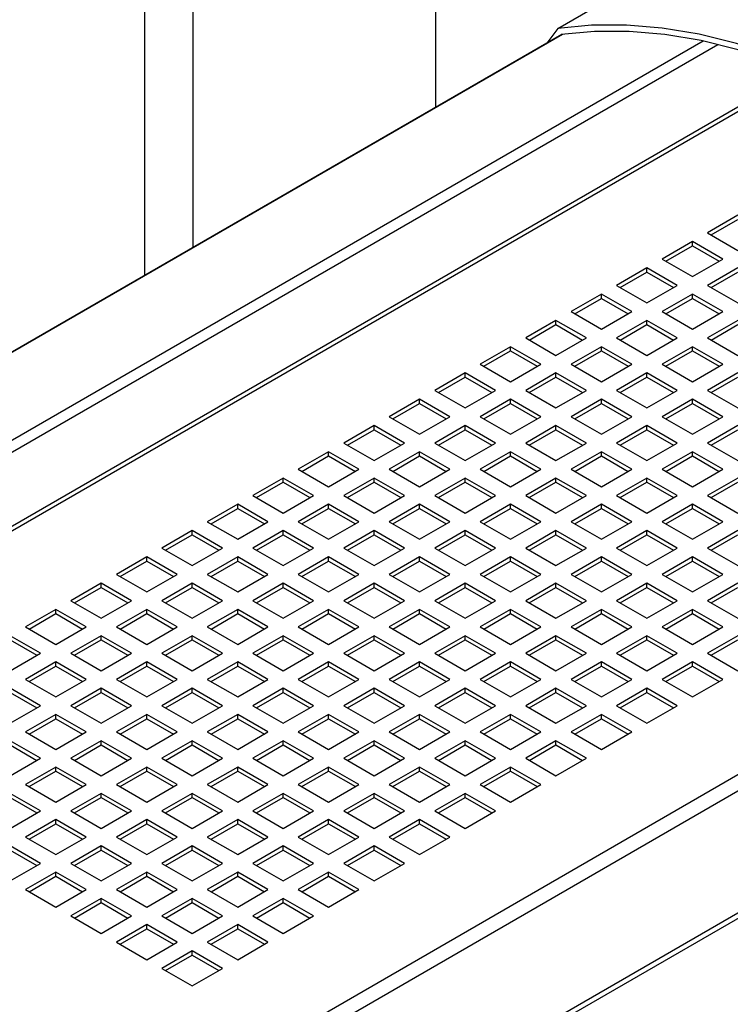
# Model space of a CAD drawing. Header units: millimetres. Extents: x 67 to 1149, y -763 to 433.
# Tile 8 of 15: x 594 to 677, y -488 to -373. Entities that reach past the tile are written whole.
import ezdxf

# ---------------------------------------------------------------- set-up
doc = ezdxf.new("R2010")
doc.units = ezdxf.units.MM

msp = doc.modelspace()

# ---------------------------------------------------------------- linework, layer by layer
at = {"color": 7, "linetype": 'Continuous', "lineweight": 25}
for p, q in [((642.16, -383.33), (642.16, -244.2)), ((608.22, -402.92), (608.22, -249.11)), ((613.87, -399.66), (613.87, -252.37)), ((656.37, -374.15), (664.86, -369.25)), ((656.85, -374.85), (514.89, -456.8)), ((656.92, -374.84), (514.95, -456.8)), ((656.37, -374.15), (655.09, -375.86)), ((656.78, -374.86), (656.69, -374.97)), ((673.32, -375.61), (530.57, -458.02)), ((532.24, -458.44), (675.04, -376)), ((684.61, -379.12), (541.66, -461.64)), ((685.15, -379.35), (542.2, -461.87)), ((677.38, -395.92), (673.85, -397.96)), ((674.27, -398.21), (677.38, -396.41)), ((673.85, -397.96), (677.38, -400.01)), ((672.08, -398.99), (668.55, -401.03)), ((675.62, -401.03), (672.08, -398.99)), ((672.08, -399.48), (672.08, -398.99)), ((668.97, -401.27), (672.08, -399.48)), ((672.08, -399.48), (675.19, -401.27)), ((668.55, -401.03), (672.08, -403.07)), ((672.08, -403.07), (675.62, -401.03)), ((666.78, -402.05), (663.24, -404.09)), ((663.67, -404.33), (666.78, -402.54)), ((670.31, -404.09), (666.78, -402.05)), ((666.78, -402.54), (666.78, -402.05)), ((666.78, -402.54), (669.89, -404.33)), ((677.38, -402.05), (673.85, -404.09)), ((674.27, -404.33), (677.38, -402.54)), ((663.24, -404.09), (666.78, -406.13)), ((666.78, -406.13), (670.31, -404.09)), ((673.85, -404.09), (677.38, -406.13)), ((661.47, -405.11), (657.94, -407.15)), ((658.36, -407.39), (661.47, -405.6)), ((665.01, -407.15), (661.47, -405.11)), ((661.47, -405.6), (661.47, -405.11)), ((661.47, -405.6), (664.59, -407.39)), ((672.08, -405.11), (668.55, -407.15)), ((668.97, -407.39), (672.08, -405.6)), ((675.62, -407.15), (672.08, -405.11)), ((672.08, -405.6), (672.08, -405.11)), ((672.08, -405.6), (675.19, -407.39)), ((657.94, -407.15), (661.47, -409.19)), ((661.47, -409.19), (665.01, -407.15)), ((668.55, -407.15), (672.08, -409.19)), ((672.08, -409.19), (675.62, -407.15)), ((656.17, -408.17), (652.64, -410.21)), ((659.71, -410.21), (656.17, -408.17)), ((656.17, -408.66), (656.17, -408.17)), ((666.78, -408.17), (663.24, -410.21)), ((670.31, -410.21), (666.78, -408.17)), ((666.78, -408.66), (666.78, -408.17)), ((677.38, -408.17), (673.85, -410.21)), ((653.06, -410.46), (656.17, -408.66)), ((656.17, -408.66), (659.28, -410.46)), ((663.67, -410.46), (666.78, -408.66)), ((666.78, -408.66), (669.89, -410.46)), ((674.27, -410.46), (677.38, -408.66)), ((652.64, -410.21), (656.17, -412.25)), ((656.17, -412.25), (659.71, -410.21)), ((663.24, -410.21), (666.78, -412.25)), ((666.78, -412.25), (670.31, -410.21)), ((673.85, -410.21), (677.38, -412.25)), ((650.87, -411.23), (647.33, -413.27)), ((647.76, -413.52), (650.87, -411.72)), ((654.4, -413.27), (650.87, -411.23)), ((650.87, -411.72), (650.87, -411.23)), ((650.87, -411.72), (653.98, -413.52)), ((661.47, -411.23), (657.94, -413.27)), ((658.36, -413.52), (661.47, -411.72)), ((665.01, -413.27), (661.47, -411.23)), ((661.47, -411.72), (661.47, -411.23)), ((661.47, -411.72), (664.59, -413.52)), ((672.08, -411.23), (668.55, -413.27)), ((668.97, -413.52), (672.08, -411.72)), ((675.62, -413.27), (672.08, -411.23)), ((672.08, -411.72), (672.08, -411.23)), ((672.08, -411.72), (675.19, -413.52)), ((647.33, -413.27), (650.87, -415.31)), ((650.87, -415.31), (654.4, -413.27)), ((657.94, -413.27), (661.47, -415.31)), ((661.47, -415.31), (665.01, -413.27)), ((668.55, -413.27), (672.08, -415.31)), ((672.08, -415.31), (675.62, -413.27)), ((645.56, -414.29), (642.03, -416.33)), ((642.45, -416.58), (645.56, -414.78)), ((649.1, -416.33), (645.56, -414.29)), ((645.56, -414.78), (645.56, -414.29)), ((645.56, -414.78), (648.68, -416.58)), ((656.17, -414.29), (652.64, -416.33)), ((653.06, -416.58), (656.17, -414.78)), ((659.71, -416.33), (656.17, -414.29)), ((656.17, -414.78), (656.17, -414.29)), ((656.17, -414.78), (659.28, -416.58)), ((666.78, -414.29), (663.24, -416.33)), ((663.67, -416.58), (666.78, -414.78)), ((670.31, -416.33), (666.78, -414.29)), ((666.78, -414.78), (666.78, -414.29)), ((666.78, -414.78), (669.89, -416.58)), ((677.38, -414.29), (673.85, -416.33)), ((674.27, -416.58), (677.38, -414.78)), ((642.03, -416.33), (645.56, -418.37)), ((645.56, -418.37), (649.1, -416.33)), ((652.64, -416.33), (656.17, -418.37)), ((656.17, -418.37), (659.71, -416.33)), ((663.24, -416.33), (666.78, -418.37)), ((666.78, -418.37), (670.31, -416.33)), ((673.85, -416.33), (677.38, -418.37)), ((640.26, -417.35), (636.73, -419.4)), ((643.8, -419.4), (640.26, -417.35)), ((640.26, -417.84), (640.26, -417.35)), ((650.87, -417.35), (647.33, -419.4)), ((654.4, -419.4), (650.87, -417.35)), ((650.87, -417.84), (650.87, -417.35)), ((661.47, -417.35), (657.94, -419.4)), ((665.01, -419.4), (661.47, -417.35)), ((661.47, -417.84), (661.47, -417.35)), ((672.08, -417.35), (668.55, -419.4)), ((675.62, -419.4), (672.08, -417.35)), ((672.08, -417.84), (672.08, -417.35)), ((608.95, -500.59), (752.06, -417.97)), ((637.15, -419.64), (640.26, -417.84)), ((640.26, -417.84), (643.37, -419.64)), ((647.76, -419.64), (650.87, -417.84)), ((650.87, -417.84), (653.98, -419.64)), ((658.36, -419.64), (661.47, -417.84)), ((661.47, -417.84), (664.59, -419.64)), ((668.97, -419.64), (672.08, -417.84)), ((672.08, -417.84), (675.19, -419.64)), ((753.52, -419.07), (610.4, -501.69)), ((636.73, -419.4), (640.26, -421.44)), ((640.26, -421.44), (643.8, -419.4)), ((647.33, -419.4), (650.87, -421.44)), ((650.87, -421.44), (654.4, -419.4)), ((657.94, -419.4), (661.47, -421.44)), ((661.47, -421.44), (665.01, -419.4)), ((668.55, -419.4), (672.08, -421.44)), ((672.08, -421.44), (675.62, -419.4)), ((634.96, -420.42), (631.42, -422.46)), ((631.85, -422.7), (634.96, -420.91)), ((638.49, -422.46), (634.96, -420.42)), ((634.96, -420.91), (634.96, -420.42)), ((634.96, -420.91), (638.07, -422.7)), ((645.56, -420.42), (642.03, -422.46)), ((642.45, -422.7), (645.56, -420.91)), ((649.1, -422.46), (645.56, -420.42)), ((645.56, -420.91), (645.56, -420.42)), ((645.56, -420.91), (648.68, -422.7)), ((656.17, -420.42), (652.64, -422.46)), ((653.06, -422.7), (656.17, -420.91)), ((659.71, -422.46), (656.17, -420.42)), ((656.17, -420.91), (656.17, -420.42)), ((656.17, -420.91), (659.28, -422.7)), ((666.78, -420.42), (663.24, -422.46)), ((663.67, -422.7), (666.78, -420.91)), ((670.31, -422.46), (666.78, -420.42)), ((666.78, -420.91), (666.78, -420.42)), ((666.78, -420.91), (669.89, -422.7)), ((677.38, -420.42), (673.85, -422.46)), ((674.27, -422.7), (677.38, -420.91)), ((631.42, -422.46), (634.96, -424.5)), ((634.96, -424.5), (638.49, -422.46)), ((642.03, -422.46), (645.56, -424.5)), ((645.56, -424.5), (649.1, -422.46)), ((652.64, -422.46), (656.17, -424.5)), ((656.17, -424.5), (659.71, -422.46)), ((663.24, -422.46), (666.78, -424.5)), ((666.78, -424.5), (670.31, -422.46)), ((673.85, -422.46), (677.38, -424.5)), ((629.65, -423.48), (626.12, -425.52)), ((626.54, -425.76), (629.65, -423.97)), ((633.19, -425.52), (629.65, -423.48)), ((629.65, -423.97), (629.65, -423.48)), ((629.65, -423.97), (632.77, -425.76)), ((640.26, -423.48), (636.73, -425.52)), ((637.15, -425.76), (640.26, -423.97)), ((643.8, -425.52), (640.26, -423.48)), ((640.26, -423.97), (640.26, -423.48)), ((640.26, -423.97), (643.37, -425.76)), ((650.87, -423.48), (647.33, -425.52)), ((647.76, -425.76), (650.87, -423.97)), ((654.4, -425.52), (650.87, -423.48)), ((650.87, -423.97), (650.87, -423.48)), ((650.87, -423.97), (653.98, -425.76)), ((661.47, -423.48), (657.94, -425.52)), ((658.36, -425.76), (661.47, -423.97)), ((665.01, -425.52), (661.47, -423.48)), ((661.47, -423.97), (661.47, -423.48)), ((661.47, -423.97), (664.59, -425.76)), ((672.08, -423.48), (668.55, -425.52)), ((668.97, -425.76), (672.08, -423.97)), ((675.62, -425.52), (672.08, -423.48)), ((672.08, -423.97), (672.08, -423.48)), ((672.08, -423.97), (675.19, -425.76)), ((626.12, -425.52), (629.65, -427.56)), ((629.65, -427.56), (633.19, -425.52)), ((636.73, -425.52), (640.26, -427.56)), ((640.26, -427.56), (643.8, -425.52)), ((647.33, -425.52), (650.87, -427.56)), ((650.87, -427.56), (654.4, -425.52)), ((657.94, -425.52), (661.47, -427.56)), ((661.47, -427.56), (665.01, -425.52)), ((668.55, -425.52), (672.08, -427.56)), ((672.08, -427.56), (675.62, -425.52)), ((624.35, -426.54), (620.82, -428.58)), ((627.89, -428.58), (624.35, -426.54)), ((624.35, -427.03), (624.35, -426.54)), ((634.96, -426.54), (631.42, -428.58)), ((638.49, -428.58), (634.96, -426.54)), ((634.96, -427.03), (634.96, -426.54)), ((645.56, -426.54), (642.03, -428.58)), ((649.1, -428.58), (645.56, -426.54)), ((645.56, -427.03), (645.56, -426.54)), ((656.17, -426.54), (652.64, -428.58)), ((659.71, -428.58), (656.17, -426.54)), ((656.17, -427.03), (656.17, -426.54)), ((666.78, -426.54), (663.24, -428.58)), ((670.31, -428.58), (666.78, -426.54)), ((666.78, -427.03), (666.78, -426.54)), ((677.38, -426.54), (673.85, -428.58)), ((763.48, -427.51), (620.32, -510.16)), ((620.73, -510.54), (763.89, -427.9)), ((621.24, -428.82), (624.35, -427.03)), ((624.35, -427.03), (627.46, -428.82)), ((631.85, -428.82), (634.96, -427.03)), ((634.96, -427.03), (638.07, -428.82)), ((642.45, -428.82), (645.56, -427.03)), ((645.56, -427.03), (648.68, -428.82)), ((653.06, -428.82), (656.17, -427.03)), ((656.17, -427.03), (659.28, -428.82)), ((663.67, -428.82), (666.78, -427.03)), ((666.78, -427.03), (669.89, -428.82)), ((674.27, -428.82), (677.38, -427.03)), ((620.82, -428.58), (624.35, -430.62)), ((624.35, -430.62), (627.89, -428.58)), ((631.42, -428.58), (634.96, -430.62)), ((634.96, -430.62), (638.49, -428.58)), ((642.03, -428.58), (645.56, -430.62)), ((645.56, -430.62), (649.1, -428.58)), ((652.64, -428.58), (656.17, -430.62)), ((656.17, -430.62), (659.71, -428.58)), ((663.24, -428.58), (666.78, -430.62)), ((666.78, -430.62), (670.31, -428.58)), ((673.85, -428.58), (677.38, -430.62)), ((619.05, -429.6), (615.51, -431.64)), ((615.94, -431.89), (619.05, -430.09)), ((622.58, -431.64), (619.05, -429.6)), ((619.05, -430.09), (619.05, -429.6)), ((619.05, -430.09), (622.16, -431.89)), ((629.65, -429.6), (626.12, -431.64)), ((626.54, -431.89), (629.65, -430.09)), ((633.19, -431.64), (629.65, -429.6)), ((629.65, -430.09), (629.65, -429.6)), ((629.65, -430.09), (632.77, -431.89)), ((640.26, -429.6), (636.73, -431.64)), ((637.15, -431.89), (640.26, -430.09)), ((643.8, -431.64), (640.26, -429.6)), ((640.26, -430.09), (640.26, -429.6)), ((640.26, -430.09), (643.37, -431.89)), ((650.87, -429.6), (647.33, -431.64)), ((647.76, -431.89), (650.87, -430.09)), ((654.4, -431.64), (650.87, -429.6)), ((650.87, -430.09), (650.87, -429.6)), ((650.87, -430.09), (653.98, -431.89)), ((661.47, -429.6), (657.94, -431.64)), ((658.36, -431.89), (661.47, -430.09)), ((665.01, -431.64), (661.47, -429.6)), ((661.47, -430.09), (661.47, -429.6)), ((661.47, -430.09), (664.59, -431.89)), ((672.08, -429.6), (668.55, -431.64)), ((668.97, -431.89), (672.08, -430.09)), ((675.62, -431.64), (672.08, -429.6)), ((672.08, -430.09), (672.08, -429.6)), ((672.08, -430.09), (675.19, -431.89)), ((615.51, -431.64), (619.05, -433.68)), ((619.05, -433.68), (622.58, -431.64)), ((626.12, -431.64), (629.65, -433.68)), ((629.65, -433.68), (633.19, -431.64)), ((636.73, -431.64), (640.26, -433.68)), ((640.26, -433.68), (643.8, -431.64)), ((647.33, -431.64), (650.87, -433.68)), ((650.87, -433.68), (654.4, -431.64)), ((657.94, -431.64), (661.47, -433.68)), ((661.47, -433.68), (665.01, -431.64)), ((668.55, -431.64), (672.08, -433.68)), ((672.08, -433.68), (675.62, -431.64)), ((613.74, -432.66), (610.21, -434.7)), ((610.63, -434.95), (613.74, -433.15)), ((617.28, -434.7), (613.74, -432.66)), ((613.74, -433.15), (613.74, -432.66)), ((613.74, -433.15), (616.86, -434.95)), ((624.35, -432.66), (620.82, -434.7)), ((621.24, -434.95), (624.35, -433.15)), ((627.89, -434.7), (624.35, -432.66)), ((624.35, -433.15), (624.35, -432.66)), ((624.35, -433.15), (627.46, -434.95)), ((634.96, -432.66), (631.42, -434.7)), ((631.85, -434.95), (634.96, -433.15)), ((638.49, -434.7), (634.96, -432.66)), ((634.96, -433.15), (634.96, -432.66)), ((634.96, -433.15), (638.07, -434.95)), ((645.56, -432.66), (642.03, -434.7)), ((642.45, -434.95), (645.56, -433.15)), ((649.1, -434.7), (645.56, -432.66)), ((645.56, -433.15), (645.56, -432.66)), ((645.56, -433.15), (648.68, -434.95)), ((656.17, -432.66), (652.64, -434.7)), ((653.06, -434.95), (656.17, -433.15)), ((659.71, -434.7), (656.17, -432.66)), ((656.17, -433.15), (656.17, -432.66)), ((656.17, -433.15), (659.28, -434.95)), ((666.78, -432.66), (663.24, -434.7)), ((663.67, -434.95), (666.78, -433.15)), ((670.31, -434.7), (666.78, -432.66)), ((666.78, -433.15), (666.78, -432.66)), ((666.78, -433.15), (669.89, -434.95)), ((677.38, -432.66), (673.85, -434.7)), ((674.27, -434.95), (677.38, -433.15)), ((610.21, -434.7), (613.74, -436.74)), ((613.74, -436.74), (617.28, -434.7)), ((620.82, -434.7), (624.35, -436.74)), ((624.35, -436.74), (627.89, -434.7)), ((631.42, -434.7), (634.96, -436.74)), ((634.96, -436.74), (638.49, -434.7)), ((642.03, -434.7), (645.56, -436.74)), ((645.56, -436.74), (649.1, -434.7)), ((652.64, -434.7), (656.17, -436.74)), ((656.17, -436.74), (659.71, -434.7)), ((663.24, -434.7), (666.78, -436.74)), ((666.78, -436.74), (670.31, -434.7)), ((673.85, -434.7), (677.38, -436.74)), ((608.44, -435.72), (604.91, -437.76)), ((611.98, -437.76), (608.44, -435.72)), ((608.44, -436.21), (608.44, -435.72)), ((619.05, -435.72), (615.51, -437.76)), ((622.58, -437.76), (619.05, -435.72)), ((619.05, -436.21), (619.05, -435.72)), ((629.65, -435.72), (626.12, -437.76)), ((633.19, -437.76), (629.65, -435.72)), ((629.65, -436.21), (629.65, -435.72)), ((640.26, -435.72), (636.73, -437.76)), ((643.8, -437.76), (640.26, -435.72)), ((640.26, -436.21), (640.26, -435.72)), ((650.87, -435.72), (647.33, -437.76)), ((654.4, -437.76), (650.87, -435.72)), ((650.87, -436.21), (650.87, -435.72)), ((661.47, -435.72), (657.94, -437.76)), ((665.01, -437.76), (661.47, -435.72)), ((661.47, -436.21), (661.47, -435.72)), ((672.08, -435.72), (668.55, -437.76)), ((675.62, -437.76), (672.08, -435.72)), ((672.08, -436.21), (672.08, -435.72)), ((605.33, -438.01), (608.44, -436.21)), ((608.44, -436.21), (611.55, -438.01)), ((615.94, -438.01), (619.05, -436.21)), ((619.05, -436.21), (622.16, -438.01)), ((626.54, -438.01), (629.65, -436.21)), ((629.65, -436.21), (632.77, -438.01)), ((637.15, -438.01), (640.26, -436.21)), ((640.26, -436.21), (643.37, -438.01)), ((647.76, -438.01), (650.87, -436.21)), ((650.87, -436.21), (653.98, -438.01)), ((658.36, -438.01), (661.47, -436.21)), ((661.47, -436.21), (664.59, -438.01)), ((668.97, -438.01), (672.08, -436.21)), ((672.08, -436.21), (675.19, -438.01)), ((604.91, -437.76), (608.44, -439.81)), ((608.44, -439.81), (611.98, -437.76)), ((615.51, -437.76), (619.05, -439.81)), ((619.05, -439.81), (622.58, -437.76)), ((626.12, -437.76), (629.65, -439.81)), ((629.65, -439.81), (633.19, -437.76)), ((636.73, -437.76), (640.26, -439.81)), ((640.26, -439.81), (643.8, -437.76)), ((647.33, -437.76), (650.87, -439.81)), ((650.87, -439.81), (654.4, -437.76)), ((657.94, -437.76), (661.47, -439.81)), ((661.47, -439.81), (665.01, -437.76)), ((668.55, -437.76), (672.08, -439.81)), ((672.08, -439.81), (675.62, -437.76)), ((603.14, -438.79), (599.6, -440.83)), ((600.03, -441.07), (603.14, -439.28)), ((606.67, -440.83), (603.14, -438.79)), ((603.14, -439.28), (603.14, -438.79)), ((603.14, -439.28), (606.25, -441.07)), ((613.74, -438.79), (610.21, -440.83)), ((610.63, -441.07), (613.74, -439.28)), ((617.28, -440.83), (613.74, -438.79)), ((613.74, -439.28), (613.74, -438.79)), ((613.74, -439.28), (616.86, -441.07)), ((624.35, -438.79), (620.82, -440.83)), ((621.24, -441.07), (624.35, -439.28)), ((627.89, -440.83), (624.35, -438.79)), ((624.35, -439.28), (624.35, -438.79)), ((624.35, -439.28), (627.46, -441.07)), ((634.96, -438.79), (631.42, -440.83)), ((631.85, -441.07), (634.96, -439.28)), ((638.49, -440.83), (634.96, -438.79)), ((634.96, -439.28), (634.96, -438.79)), ((634.96, -439.28), (638.07, -441.07)), ((645.56, -438.79), (642.03, -440.83)), ((642.45, -441.07), (645.56, -439.28)), ((649.1, -440.83), (645.56, -438.79)), ((645.56, -439.28), (645.56, -438.79)), ((645.56, -439.28), (648.68, -441.07)), ((656.17, -438.79), (652.64, -440.83)), ((653.06, -441.07), (656.17, -439.28)), ((659.71, -440.83), (656.17, -438.79)), ((656.17, -439.28), (656.17, -438.79)), ((656.17, -439.28), (659.28, -441.07)), ((666.78, -438.79), (663.24, -440.83)), ((663.67, -441.07), (666.78, -439.28)), ((670.31, -440.83), (666.78, -438.79)), ((666.78, -439.28), (666.78, -438.79)), ((666.78, -439.28), (669.89, -441.07)), ((677.38, -438.79), (673.85, -440.83)), ((674.27, -441.07), (677.38, -439.28)), ((599.6, -440.83), (603.14, -442.87)), ((603.14, -442.87), (606.67, -440.83)), ((610.21, -440.83), (613.74, -442.87)), ((613.74, -442.87), (617.28, -440.83)), ((620.82, -440.83), (624.35, -442.87)), ((624.35, -442.87), (627.89, -440.83)), ((631.42, -440.83), (634.96, -442.87)), ((634.96, -442.87), (638.49, -440.83)), ((642.03, -440.83), (645.56, -442.87)), ((645.56, -442.87), (649.1, -440.83)), ((652.64, -440.83), (656.17, -442.87)), ((656.17, -442.87), (659.71, -440.83)), ((663.24, -440.83), (666.78, -442.87)), ((666.78, -442.87), (670.31, -440.83)), ((673.85, -440.83), (677.38, -442.87)), ((597.83, -441.85), (594.3, -443.89)), ((594.72, -444.13), (597.83, -442.34)), ((601.37, -443.89), (597.83, -441.85)), ((597.83, -442.34), (597.83, -441.85)), ((597.83, -442.34), (600.95, -444.13)), ((608.44, -441.85), (604.91, -443.89)), ((605.33, -444.13), (608.44, -442.34)), ((611.98, -443.89), (608.44, -441.85)), ((608.44, -442.34), (608.44, -441.85)), ((608.44, -442.34), (611.55, -444.13)), ((619.05, -441.85), (615.51, -443.89)), ((615.94, -444.13), (619.05, -442.34)), ((622.58, -443.89), (619.05, -441.85)), ((619.05, -442.34), (619.05, -441.85)), ((619.05, -442.34), (622.16, -444.13)), ((629.65, -441.85), (626.12, -443.89)), ((626.54, -444.13), (629.65, -442.34)), ((633.19, -443.89), (629.65, -441.85)), ((629.65, -442.34), (629.65, -441.85)), ((629.65, -442.34), (632.77, -444.13)), ((640.26, -441.85), (636.73, -443.89)), ((637.15, -444.13), (640.26, -442.34)), ((643.8, -443.89), (640.26, -441.85)), ((640.26, -442.34), (640.26, -441.85)), ((640.26, -442.34), (643.37, -444.13)), ((650.87, -441.85), (647.33, -443.89)), ((647.76, -444.13), (650.87, -442.34)), ((654.4, -443.89), (650.87, -441.85)), ((650.87, -442.34), (650.87, -441.85)), ((650.87, -442.34), (653.98, -444.13)), ((661.47, -441.85), (657.94, -443.89)), ((658.36, -444.13), (661.47, -442.34)), ((665.01, -443.89), (661.47, -441.85)), ((661.47, -442.34), (661.47, -441.85)), ((661.47, -442.34), (664.59, -444.13)), ((672.08, -441.85), (668.55, -443.89)), ((668.97, -444.13), (672.08, -442.34)), ((675.62, -443.89), (672.08, -441.85)), ((672.08, -442.34), (672.08, -441.85)), ((672.08, -442.34), (675.19, -444.13)), ((594.3, -443.89), (597.83, -445.93)), ((597.83, -445.93), (601.37, -443.89)), ((604.91, -443.89), (608.44, -445.93)), ((608.44, -445.93), (611.98, -443.89)), ((615.51, -443.89), (619.05, -445.93)), ((619.05, -445.93), (622.58, -443.89)), ((626.12, -443.89), (629.65, -445.93)), ((629.65, -445.93), (633.19, -443.89)), ((636.73, -443.89), (640.26, -445.93)), ((640.26, -445.93), (643.8, -443.89)), ((647.33, -443.89), (650.87, -445.93)), ((650.87, -445.93), (654.4, -443.89)), ((657.94, -443.89), (661.47, -445.93)), ((661.47, -445.93), (665.01, -443.89)), ((668.55, -443.89), (672.08, -445.93)), ((672.08, -445.93), (675.62, -443.89)), ((596.07, -446.95), (592.53, -444.91)), ((603.14, -444.91), (599.6, -446.95)), ((606.67, -446.95), (603.14, -444.91)), ((603.14, -445.4), (603.14, -444.91)), ((613.74, -444.91), (610.21, -446.95)), ((617.28, -446.95), (613.74, -444.91)), ((613.74, -445.4), (613.74, -444.91)), ((624.35, -444.91), (620.82, -446.95)), ((627.89, -446.95), (624.35, -444.91)), ((624.35, -445.4), (624.35, -444.91)), ((634.96, -444.91), (631.42, -446.95)), ((638.49, -446.95), (634.96, -444.91)), ((634.96, -445.4), (634.96, -444.91)), ((645.56, -444.91), (642.03, -446.95)), ((649.1, -446.95), (645.56, -444.91)), ((645.56, -445.4), (645.56, -444.91)), ((656.17, -444.91), (652.64, -446.95)), ((659.71, -446.95), (656.17, -444.91)), ((656.17, -445.4), (656.17, -444.91)), ((666.78, -444.91), (663.24, -446.95)), ((670.31, -446.95), (666.78, -444.91)), ((666.78, -445.4), (666.78, -444.91)), ((677.38, -444.91), (673.85, -446.95)), ((592.53, -445.4), (595.64, -447.19)), ((600.03, -447.19), (603.14, -445.4)), ((603.14, -445.4), (606.25, -447.19)), ((610.63, -447.19), (613.74, -445.4)), ((613.74, -445.4), (616.86, -447.19)), ((621.24, -447.19), (624.35, -445.4)), ((624.35, -445.4), (627.46, -447.19)), ((631.85, -447.19), (634.96, -445.4)), ((634.96, -445.4), (638.07, -447.19)), ((642.45, -447.19), (645.56, -445.4)), ((645.56, -445.4), (648.68, -447.19)), ((653.06, -447.19), (656.17, -445.4)), ((656.17, -445.4), (659.28, -447.19)), ((663.67, -447.19), (666.78, -445.4)), ((666.78, -445.4), (669.89, -447.19)), ((674.27, -447.19), (677.38, -445.4)), ((592.53, -448.99), (596.07, -446.95)), ((599.6, -446.95), (603.14, -448.99)), ((603.14, -448.99), (606.67, -446.95)), ((610.21, -446.95), (613.74, -448.99)), ((613.74, -448.99), (617.28, -446.95)), ((620.82, -446.95), (624.35, -448.99)), ((624.35, -448.99), (627.89, -446.95)), ((631.42, -446.95), (634.96, -448.99)), ((634.96, -448.99), (638.49, -446.95)), ((642.03, -446.95), (645.56, -448.99)), ((645.56, -448.99), (649.1, -446.95)), ((652.64, -446.95), (656.17, -448.99)), ((656.17, -448.99), (659.71, -446.95)), ((663.24, -446.95), (666.78, -448.99)), ((666.78, -448.99), (670.31, -446.95)), ((673.85, -446.95), (677.38, -448.99)), ((597.83, -447.97), (594.3, -450.01)), ((594.72, -450.26), (597.83, -448.46)), ((601.37, -450.01), (597.83, -447.97)), ((597.83, -448.46), (597.83, -447.97)), ((597.83, -448.46), (600.95, -450.26)), ((608.44, -447.97), (604.91, -450.01)), ((605.33, -450.26), (608.44, -448.46)), ((611.98, -450.01), (608.44, -447.97)), ((608.44, -448.46), (608.44, -447.97)), ((608.44, -448.46), (611.55, -450.26)), ((619.05, -447.97), (615.51, -450.01)), ((615.94, -450.26), (619.05, -448.46)), ((622.58, -450.01), (619.05, -447.97)), ((619.05, -448.46), (619.05, -447.97)), ((619.05, -448.46), (622.16, -450.26)), ((629.65, -447.97), (626.12, -450.01)), ((626.54, -450.26), (629.65, -448.46)), ((633.19, -450.01), (629.65, -447.97)), ((629.65, -448.46), (629.65, -447.97)), ((629.65, -448.46), (632.77, -450.26)), ((640.26, -447.97), (636.73, -450.01)), ((637.15, -450.26), (640.26, -448.46)), ((643.8, -450.01), (640.26, -447.97)), ((640.26, -448.46), (640.26, -447.97)), ((640.26, -448.46), (643.37, -450.26)), ((650.87, -447.97), (647.33, -450.01)), ((647.76, -450.26), (650.87, -448.46)), ((654.4, -450.01), (650.87, -447.97)), ((650.87, -448.46), (650.87, -447.97)), ((650.87, -448.46), (653.98, -450.26)), ((661.47, -447.97), (657.94, -450.01)), ((658.36, -450.26), (661.47, -448.46)), ((665.01, -450.01), (661.47, -447.97)), ((661.47, -448.46), (661.47, -447.97)), ((661.47, -448.46), (664.59, -450.26)), ((672.08, -447.97), (668.55, -450.01)), ((668.97, -450.26), (672.08, -448.46)), ((675.62, -450.01), (672.08, -447.97)), ((672.08, -448.46), (672.08, -447.97)), ((672.08, -448.46), (675.19, -450.26)), ((594.3, -450.01), (597.83, -452.05)), ((597.83, -452.05), (601.37, -450.01)), ((604.91, -450.01), (608.44, -452.05)), ((608.44, -452.05), (611.98, -450.01)), ((615.51, -450.01), (619.05, -452.05)), ((619.05, -452.05), (622.58, -450.01)), ((626.12, -450.01), (629.65, -452.05)), ((629.65, -452.05), (633.19, -450.01)), ((636.73, -450.01), (640.26, -452.05)), ((640.26, -452.05), (643.8, -450.01)), ((647.33, -450.01), (650.87, -452.05)), ((650.87, -452.05), (654.4, -450.01)), ((657.94, -450.01), (661.47, -452.05)), ((661.47, -452.05), (665.01, -450.01)), ((668.55, -450.01), (672.08, -452.05)), ((672.08, -452.05), (675.62, -450.01)), ((596.07, -453.07), (592.53, -451.03)), ((592.53, -451.52), (595.64, -453.32)), ((603.14, -451.03), (599.6, -453.07)), ((600.03, -453.32), (603.14, -451.52)), ((606.67, -453.07), (603.14, -451.03)), ((603.14, -451.52), (603.14, -451.03)), ((603.14, -451.52), (606.25, -453.32)), ((613.74, -451.03), (610.21, -453.07)), ((610.63, -453.32), (613.74, -451.52)), ((617.28, -453.07), (613.74, -451.03)), ((613.74, -451.52), (613.74, -451.03)), ((613.74, -451.52), (616.86, -453.32)), ((624.35, -451.03), (620.82, -453.07)), ((621.24, -453.32), (624.35, -451.52)), ((627.89, -453.07), (624.35, -451.03)), ((624.35, -451.52), (624.35, -451.03)), ((624.35, -451.52), (627.46, -453.32)), ((634.96, -451.03), (631.42, -453.07)), ((631.85, -453.32), (634.96, -451.52)), ((638.49, -453.07), (634.96, -451.03)), ((634.96, -451.52), (634.96, -451.03)), ((634.96, -451.52), (638.07, -453.32)), ((645.56, -451.03), (642.03, -453.07)), ((642.45, -453.32), (645.56, -451.52)), ((649.1, -453.07), (645.56, -451.03)), ((645.56, -451.52), (645.56, -451.03)), ((645.56, -451.52), (648.68, -453.32)), ((656.17, -451.03), (652.64, -453.07)), ((653.06, -453.32), (656.17, -451.52)), ((659.71, -453.07), (656.17, -451.03)), ((656.17, -451.52), (656.17, -451.03)), ((656.17, -451.52), (659.28, -453.32)), ((666.78, -451.03), (663.24, -453.07)), ((663.67, -453.32), (666.78, -451.52)), ((670.31, -453.07), (666.78, -451.03)), ((666.78, -451.52), (666.78, -451.03)), ((666.78, -451.52), (669.89, -453.32)), ((592.53, -455.11), (596.07, -453.07)), ((599.6, -453.07), (603.14, -455.11)), ((603.14, -455.11), (606.67, -453.07)), ((610.21, -453.07), (613.74, -455.11)), ((613.74, -455.11), (617.28, -453.07)), ((620.82, -453.07), (624.35, -455.11)), ((624.35, -455.11), (627.89, -453.07)), ((631.42, -453.07), (634.96, -455.11)), ((634.96, -455.11), (638.49, -453.07)), ((642.03, -453.07), (645.56, -455.11)), ((645.56, -455.11), (649.1, -453.07)), ((652.64, -453.07), (656.17, -455.11)), ((656.17, -455.11), (659.71, -453.07)), ((663.24, -453.07), (666.78, -455.11)), ((666.78, -455.11), (670.31, -453.07)), ((597.83, -454.09), (594.3, -456.13)), ((601.37, -456.13), (597.83, -454.09)), ((597.83, -454.58), (597.83, -454.09)), ((608.44, -454.09), (604.91, -456.13)), ((611.98, -456.13), (608.44, -454.09)), ((608.44, -454.58), (608.44, -454.09)), ((619.05, -454.09), (615.51, -456.13)), ((622.58, -456.13), (619.05, -454.09)), ((619.05, -454.58), (619.05, -454.09)), ((629.65, -454.09), (626.12, -456.13)), ((633.19, -456.13), (629.65, -454.09)), ((629.65, -454.58), (629.65, -454.09)), ((640.26, -454.09), (636.73, -456.13)), ((643.8, -456.13), (640.26, -454.09)), ((640.26, -454.58), (640.26, -454.09)), ((650.87, -454.09), (647.33, -456.13)), ((654.4, -456.13), (650.87, -454.09)), ((650.87, -454.58), (650.87, -454.09)), ((661.47, -454.09), (657.94, -456.13)), ((665.01, -456.13), (661.47, -454.09)), ((661.47, -454.58), (661.47, -454.09)), ((594.72, -456.38), (597.83, -454.58)), ((597.83, -454.58), (600.95, -456.38)), ((605.33, -456.38), (608.44, -454.58)), ((608.44, -454.58), (611.55, -456.38)), ((615.94, -456.38), (619.05, -454.58)), ((619.05, -454.58), (622.16, -456.38)), ((626.54, -456.38), (629.65, -454.58)), ((629.65, -454.58), (632.77, -456.38)), ((637.15, -456.38), (640.26, -454.58)), ((640.26, -454.58), (643.37, -456.38)), ((647.76, -456.38), (650.87, -454.58)), ((650.87, -454.58), (653.98, -456.38)), ((658.36, -456.38), (661.47, -454.58)), ((661.47, -454.58), (664.59, -456.38)), ((594.3, -456.13), (597.83, -458.17)), ((597.83, -458.17), (601.37, -456.13)), ((604.91, -456.13), (608.44, -458.17)), ((608.44, -458.17), (611.98, -456.13)), ((615.51, -456.13), (619.05, -458.17)), ((619.05, -458.17), (622.58, -456.13)), ((626.12, -456.13), (629.65, -458.17)), ((629.65, -458.17), (633.19, -456.13)), ((636.73, -456.13), (640.26, -458.17)), ((640.26, -458.17), (643.8, -456.13)), ((647.33, -456.13), (650.87, -458.17)), ((650.87, -458.17), (654.4, -456.13)), ((657.94, -456.13), (661.47, -458.17)), ((661.47, -458.17), (665.01, -456.13)), ((596.07, -459.2), (592.53, -457.15)), ((592.53, -457.64), (595.64, -459.44)), ((603.14, -457.15), (599.6, -459.2)), ((600.03, -459.44), (603.14, -457.64)), ((606.67, -459.2), (603.14, -457.15)), ((603.14, -457.64), (603.14, -457.15)), ((603.14, -457.64), (606.25, -459.44)), ((613.74, -457.15), (610.21, -459.2)), ((610.63, -459.44), (613.74, -457.64)), ((617.28, -459.2), (613.74, -457.15)), ((613.74, -457.64), (613.74, -457.15)), ((613.74, -457.64), (616.86, -459.44)), ((624.35, -457.15), (620.82, -459.2)), ((621.24, -459.44), (624.35, -457.64)), ((627.89, -459.2), (624.35, -457.15)), ((624.35, -457.64), (624.35, -457.15)), ((624.35, -457.64), (627.46, -459.44)), ((634.96, -457.15), (631.42, -459.2)), ((631.85, -459.44), (634.96, -457.64)), ((638.49, -459.2), (634.96, -457.15)), ((634.96, -457.64), (634.96, -457.15)), ((634.96, -457.64), (638.07, -459.44)), ((645.56, -457.15), (642.03, -459.2)), ((642.45, -459.44), (645.56, -457.64)), ((649.1, -459.2), (645.56, -457.15)), ((645.56, -457.64), (645.56, -457.15)), ((645.56, -457.64), (648.68, -459.44)), ((656.17, -457.15), (652.64, -459.2)), ((653.06, -459.44), (656.17, -457.64)), ((659.71, -459.2), (656.17, -457.15)), ((656.17, -457.64), (656.17, -457.15)), ((656.17, -457.64), (659.28, -459.44)), ((592.53, -461.24), (596.07, -459.2)), ((599.6, -459.2), (603.14, -461.24)), ((603.14, -461.24), (606.67, -459.2)), ((610.21, -459.2), (613.74, -461.24)), ((613.74, -461.24), (617.28, -459.2)), ((620.82, -459.2), (624.35, -461.24)), ((624.35, -461.24), (627.89, -459.2)), ((631.42, -459.2), (634.96, -461.24)), ((634.96, -461.24), (638.49, -459.2)), ((642.03, -459.2), (645.56, -461.24)), ((645.56, -461.24), (649.1, -459.2)), ((652.64, -459.2), (656.17, -461.24)), ((656.17, -461.24), (659.71, -459.2)), ((597.83, -460.22), (594.3, -462.26)), ((594.72, -462.5), (597.83, -460.71)), ((601.37, -462.26), (597.83, -460.22)), ((597.83, -460.71), (597.83, -460.22)), ((597.83, -460.71), (600.95, -462.5)), ((608.44, -460.22), (604.91, -462.26)), ((605.33, -462.5), (608.44, -460.71)), ((611.98, -462.26), (608.44, -460.22)), ((608.44, -460.71), (608.44, -460.22)), ((608.44, -460.71), (611.55, -462.5)), ((619.05, -460.22), (615.51, -462.26)), ((615.94, -462.5), (619.05, -460.71)), ((622.58, -462.26), (619.05, -460.22)), ((619.05, -460.71), (619.05, -460.22)), ((619.05, -460.71), (622.16, -462.5)), ((629.65, -460.22), (626.12, -462.26)), ((626.54, -462.5), (629.65, -460.71)), ((633.19, -462.26), (629.65, -460.22)), ((629.65, -460.71), (629.65, -460.22)), ((629.65, -460.71), (632.77, -462.5)), ((640.26, -460.22), (636.73, -462.26)), ((637.15, -462.5), (640.26, -460.71)), ((643.8, -462.26), (640.26, -460.22)), ((640.26, -460.71), (640.26, -460.22)), ((640.26, -460.71), (643.37, -462.5)), ((650.87, -460.22), (647.33, -462.26)), ((647.76, -462.5), (650.87, -460.71)), ((654.4, -462.26), (650.87, -460.22)), ((650.87, -460.71), (650.87, -460.22)), ((650.87, -460.71), (653.98, -462.5)), ((594.3, -462.26), (597.83, -464.3)), ((597.83, -464.3), (601.37, -462.26)), ((604.91, -462.26), (608.44, -464.3)), ((608.44, -464.3), (611.98, -462.26)), ((615.51, -462.26), (619.05, -464.3)), ((619.05, -464.3), (622.58, -462.26)), ((626.12, -462.26), (629.65, -464.3)), ((629.65, -464.3), (633.19, -462.26)), ((636.73, -462.26), (640.26, -464.3)), ((640.26, -464.3), (643.8, -462.26)), ((647.33, -462.26), (650.87, -464.3)), ((650.87, -464.3), (654.4, -462.26)), ((596.07, -465.32), (592.53, -463.28)), ((603.14, -463.28), (599.6, -465.32)), ((606.67, -465.32), (603.14, -463.28)), ((603.14, -463.77), (603.14, -463.28)), ((613.74, -463.28), (610.21, -465.32)), ((617.28, -465.32), (613.74, -463.28)), ((613.74, -463.77), (613.74, -463.28)), ((624.35, -463.28), (620.82, -465.32)), ((627.89, -465.32), (624.35, -463.28)), ((624.35, -463.77), (624.35, -463.28)), ((634.96, -463.28), (631.42, -465.32)), ((638.49, -465.32), (634.96, -463.28)), ((634.96, -463.77), (634.96, -463.28)), ((645.56, -463.28), (642.03, -465.32)), ((649.1, -465.32), (645.56, -463.28)), ((645.56, -463.77), (645.56, -463.28)), ((592.53, -463.77), (595.64, -465.56)), ((600.03, -465.56), (603.14, -463.77)), ((603.14, -463.77), (606.25, -465.56)), ((610.63, -465.56), (613.74, -463.77)), ((613.74, -463.77), (616.86, -465.56)), ((621.24, -465.56), (624.35, -463.77)), ((624.35, -463.77), (627.46, -465.56)), ((631.85, -465.56), (634.96, -463.77)), ((634.96, -463.77), (638.07, -465.56)), ((642.45, -465.56), (645.56, -463.77)), ((645.56, -463.77), (648.68, -465.56)), ((592.53, -467.36), (596.07, -465.32)), ((599.6, -465.32), (603.14, -467.36)), ((603.14, -467.36), (606.67, -465.32)), ((610.21, -465.32), (613.74, -467.36)), ((613.74, -467.36), (617.28, -465.32)), ((620.82, -465.32), (624.35, -467.36)), ((624.35, -467.36), (627.89, -465.32)), ((631.42, -465.32), (634.96, -467.36)), ((634.96, -467.36), (638.49, -465.32)), ((642.03, -465.32), (645.56, -467.36)), ((645.56, -467.36), (649.1, -465.32)), ((597.83, -466.34), (594.3, -468.38)), ((594.72, -468.62), (597.83, -466.83)), ((601.37, -468.38), (597.83, -466.34)), ((597.83, -466.83), (597.83, -466.34)), ((597.83, -466.83), (600.95, -468.62)), ((608.44, -466.34), (604.91, -468.38)), ((605.33, -468.62), (608.44, -466.83)), ((611.98, -468.38), (608.44, -466.34)), ((608.44, -466.83), (608.44, -466.34)), ((608.44, -466.83), (611.55, -468.62)), ((619.05, -466.34), (615.51, -468.38)), ((615.94, -468.62), (619.05, -466.83)), ((622.58, -468.38), (619.05, -466.34)), ((619.05, -466.83), (619.05, -466.34)), ((619.05, -466.83), (622.16, -468.62)), ((629.65, -466.34), (626.12, -468.38)), ((626.54, -468.62), (629.65, -466.83)), ((633.19, -468.38), (629.65, -466.34)), ((629.65, -466.83), (629.65, -466.34)), ((629.65, -466.83), (632.77, -468.62)), ((640.26, -466.34), (636.73, -468.38)), ((637.15, -468.62), (640.26, -466.83)), ((643.8, -468.38), (640.26, -466.34)), ((640.26, -466.83), (640.26, -466.34)), ((640.26, -466.83), (643.37, -468.62)), ((594.3, -468.38), (597.83, -470.42)), ((597.83, -470.42), (601.37, -468.38)), ((604.91, -468.38), (608.44, -470.42)), ((608.44, -470.42), (611.98, -468.38)), ((615.51, -468.38), (619.05, -470.42)), ((619.05, -470.42), (622.58, -468.38)), ((626.12, -468.38), (629.65, -470.42)), ((629.65, -470.42), (633.19, -468.38)), ((636.73, -468.38), (640.26, -470.42)), ((640.26, -470.42), (643.8, -468.38)), ((596.07, -471.44), (592.53, -469.4)), ((592.53, -469.89), (595.64, -471.69)), ((603.14, -469.4), (599.6, -471.44)), ((600.03, -471.69), (603.14, -469.89)), ((606.67, -471.44), (603.14, -469.4)), ((603.14, -469.89), (603.14, -469.4)), ((603.14, -469.89), (606.25, -471.69)), ((613.74, -469.4), (610.21, -471.44)), ((610.63, -471.69), (613.74, -469.89)), ((617.28, -471.44), (613.74, -469.4)), ((613.74, -469.89), (613.74, -469.4)), ((613.74, -469.89), (616.86, -471.69)), ((624.35, -469.4), (620.82, -471.44)), ((621.24, -471.69), (624.35, -469.89)), ((627.89, -471.44), (624.35, -469.4)), ((624.35, -469.89), (624.35, -469.4)), ((624.35, -469.89), (627.46, -471.69)), ((634.96, -469.4), (631.42, -471.44)), ((631.85, -471.69), (634.96, -469.89)), ((638.49, -471.44), (634.96, -469.4)), ((634.96, -469.89), (634.96, -469.4)), ((634.96, -469.89), (638.07, -471.69)), ((592.53, -473.48), (596.07, -471.44)), ((599.6, -471.44), (603.14, -473.48)), ((603.14, -473.48), (606.67, -471.44)), ((610.21, -471.44), (613.74, -473.48)), ((613.74, -473.48), (617.28, -471.44)), ((620.82, -471.44), (624.35, -473.48)), ((624.35, -473.48), (627.89, -471.44)), ((631.42, -471.44), (634.96, -473.48)), ((634.96, -473.48), (638.49, -471.44)), ((597.83, -472.46), (594.3, -474.5)), ((601.37, -474.5), (597.83, -472.46)), ((597.83, -472.95), (597.83, -472.46)), ((608.44, -472.46), (604.91, -474.5)), ((611.98, -474.5), (608.44, -472.46)), ((608.44, -472.95), (608.44, -472.46)), ((619.05, -472.46), (615.51, -474.5)), ((622.58, -474.5), (619.05, -472.46)), ((619.05, -472.95), (619.05, -472.46)), ((629.65, -472.46), (626.12, -474.5)), ((633.19, -474.5), (629.65, -472.46)), ((629.65, -472.95), (629.65, -472.46)), ((594.72, -474.75), (597.83, -472.95)), ((597.83, -472.95), (600.95, -474.75)), ((605.33, -474.75), (608.44, -472.95)), ((608.44, -472.95), (611.55, -474.75)), ((615.94, -474.75), (619.05, -472.95)), ((619.05, -472.95), (622.16, -474.75)), ((626.54, -474.75), (629.65, -472.95)), ((629.65, -472.95), (632.77, -474.75)), ((594.3, -474.5), (597.83, -476.54)), ((597.83, -476.54), (601.37, -474.5)), ((604.91, -474.5), (608.44, -476.54)), ((608.44, -476.54), (611.98, -474.5)), ((615.51, -474.5), (619.05, -476.54)), ((619.05, -476.54), (622.58, -474.5)), ((626.12, -474.5), (629.65, -476.54)), ((629.65, -476.54), (633.19, -474.5)), ((603.14, -475.52), (599.6, -477.56)), ((600.03, -477.81), (603.14, -476.01)), ((606.67, -477.56), (603.14, -475.52)), ((603.14, -476.01), (603.14, -475.52)), ((603.14, -476.01), (606.25, -477.81)), ((613.74, -475.52), (610.21, -477.56)), ((610.63, -477.81), (613.74, -476.01)), ((617.28, -477.56), (613.74, -475.52)), ((613.74, -476.01), (613.74, -475.52)), ((613.74, -476.01), (616.86, -477.81)), ((624.35, -475.52), (620.82, -477.56)), ((621.24, -477.81), (624.35, -476.01)), ((627.89, -477.56), (624.35, -475.52)), ((624.35, -476.01), (624.35, -475.52)), ((624.35, -476.01), (627.46, -477.81)), ((599.6, -477.56), (603.14, -479.61)), ((603.14, -479.61), (606.67, -477.56)), ((610.21, -477.56), (613.74, -479.61)), ((613.74, -479.61), (617.28, -477.56)), ((620.82, -477.56), (624.35, -479.61)), ((624.35, -479.61), (627.89, -477.56)), ((608.44, -478.58), (604.91, -480.63)), ((605.33, -480.87), (608.44, -479.07)), ((611.98, -480.63), (608.44, -478.58)), ((608.44, -479.07), (608.44, -478.58)), ((608.44, -479.07), (611.55, -480.87)), ((619.05, -478.58), (615.51, -480.63)), ((615.94, -480.87), (619.05, -479.07)), ((622.58, -480.63), (619.05, -478.58)), ((619.05, -479.07), (619.05, -478.58)), ((619.05, -479.07), (622.16, -480.87)), ((604.91, -480.63), (608.44, -482.67)), ((608.44, -482.67), (611.98, -480.63)), ((615.51, -480.63), (619.05, -482.67)), ((619.05, -482.67), (622.58, -480.63)), ((613.74, -481.65), (610.21, -483.69)), ((617.28, -483.69), (613.74, -481.65)), ((613.74, -482.14), (613.74, -481.65)), ((610.63, -483.93), (613.74, -482.14)), ((613.74, -482.14), (616.86, -483.93)), ((610.21, -483.69), (613.74, -485.73)), ((613.74, -485.73), (617.28, -483.69))]:
    msp.add_line(p, q, dxfattribs=at)
at = {"color": 7, "linetype": 'Continuous', "lineweight": 25, "flags": 128}
for points in [[(695.27, -383.72), (690.72, -381.25), (686.19, -379.12), (681.68, -377.34), (677.24, -375.91), (672.86, -374.83), (668.57, -374.11), (664.38, -373.76), (660.31, -373.77), (656.37, -374.15)], [(695.27, -384.37), (690.77, -381.93), (686.28, -379.83), (681.83, -378.06), (677.43, -376.63), (673.1, -375.56), (668.85, -374.85), (664.71, -374.49), (660.68, -374.49), (656.78, -374.86)]]:
    msp.add_lwpolyline(points, dxfattribs=at)

doc.saveas('drawing.dxf')
